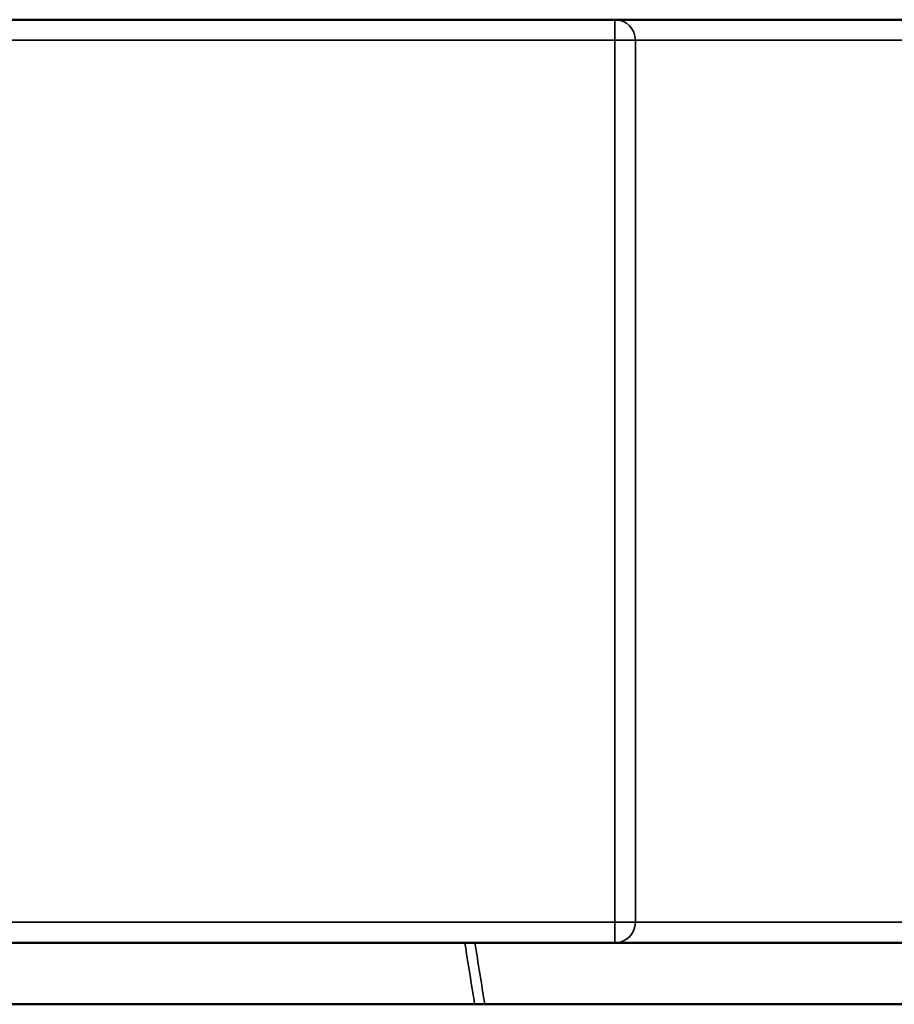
# Model space of a CAD drawing. Header units: millimetres. Extents: x 697 to 7301, y 1765 to 4597.
# Tile 20 of 39: x 4018 to 4445, y 1765 to 2245. Entities that reach past the tile are written whole.
import ezdxf

# ---------------------------------------------------------------- set-up
doc = ezdxf.new("R2010")
doc.units = ezdxf.units.MM
doc.layers.add('Visibile (ISO)', color=7, linetype='Continuous', lineweight=50)
doc.layers.add('Visibile sottile (ISO)', color=7, linetype='Continuous', lineweight=35)

msp = doc.modelspace()

# ---------------------------------------------------------------- linework, layer by layer
at = {"layer": 'Visibile (ISO)'}
for p, q in [((4308.42, 2245.45), (3728.36, 2245.45)), ((4860.76, 2245.45), (4308.42, 2245.45)), ((3728.36, 1795.45), (4308.42, 1795.45)), ((4308.42, 1795.45), (4860.76, 1795.45)), ((4240.07, 1765.45), (3796.71, 1765.45)), ((4240.07, 1765.45), (4245, 1765.45)), ((4766.61, 1765.45), (4245, 1765.45))]:
    msp.add_line(p, q, dxfattribs=at)
at = {"layer": 'Visibile sottile (ISO)'}
for p, q in [((4308.42, 2235.45), (4308.42, 2245.45)), ((3728.36, 2235.45), (4308.42, 2235.45)), ((4318.42, 2235.45), (4308.42, 2235.45)), ((4308.42, 2235.45), (4308.42, 1805.45)), ((4318.42, 1805.45), (4318.42, 2235.45)), ((4318.42, 2235.45), (4867.87, 2235.45)), ((4308.42, 1805.45), (3728.36, 1805.45)), ((4308.42, 1795.45), (4308.42, 1805.45)), ((4308.42, 1805.45), (4318.42, 1805.45)), ((4867.87, 1805.45), (4318.42, 1805.45))]:
    msp.add_line(p, q, dxfattribs=at)
for centre, major_axis, start_param, end_param in [((4308.42, 2235.45), (0, 10), 4.712389, 6.283185), ((4308.42, 1805.45), (0, -10), 0, 1.570796)]:
    msp.add_ellipse(centre, major_axis=major_axis, ratio=0.999986, start_param=start_param, end_param=end_param, dxfattribs=at)
for points in [[(4235.29, 1795.45), (4236.89, 1785.45), (4238.48, 1775.45), (4240.07, 1765.45)], [(4245, 1765.45), (4243.41, 1775.45), (4241.81, 1785.45), (4240.22, 1795.45)]]:
    msp.add_open_spline(points, degree=3, dxfattribs=at)

doc.saveas('drawing.dxf')
